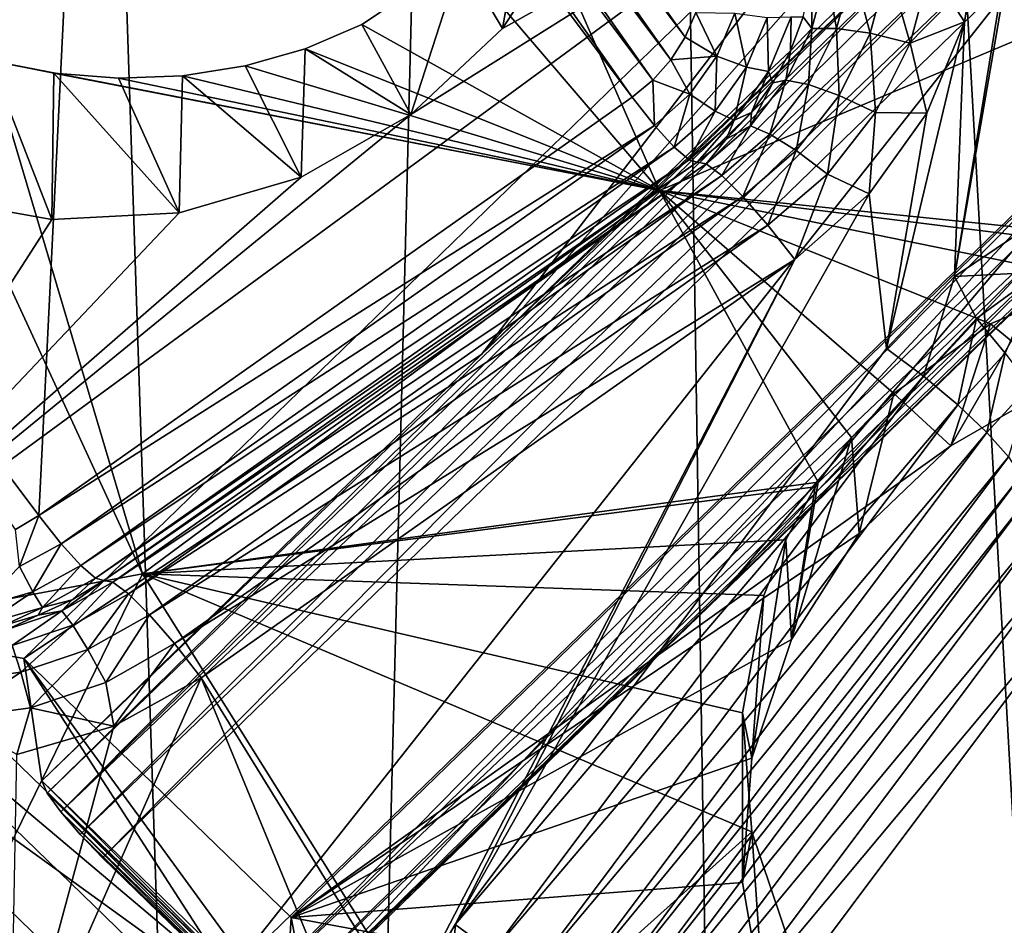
# Model space of a CAD drawing. Header units: metres. Extents: x -25 to 70, y -236 to 25.
# Tile 13 of 256: x -7.84 to -6.1, y -226.93 to -225.32. Entities that reach past the tile are written whole.
import ezdxf

# ---------------------------------------------------------------- set-up
doc = ezdxf.new("R2010")
doc.units = ezdxf.units.M
doc.layers.add('solid_10481002', color=7, linetype='CONTINUOUS')

msp = doc.modelspace()

# ---------------------------------------------------------------- linework, layer by layer
at = {"layer": 'solid_10481002'}
for points in [[(-3.926115, -211.923508, 228.22818), (-6.187748, -225.778748, 231.682678), (-6.169605, -225.32753, 231.570175)], [(-3.926115, -211.923508, 228.22818), (-3.817445, -212.06221, 228.262756), (-6.187748, -225.778748, 231.682678)], [(-3.926115, -211.923508, 228.22818), (-6.169605, -225.32753, 231.570175), (-6.141526, -225.155502, 231.527283)], [(-3.817445, -212.06221, 228.262756), (-6.040222, -225.679413, 231.657913), (-6.187748, -225.778748, 231.682678)], [(-8.192473, -233.462189, 242.463654), (-7.368227, -233.935593, 242.581665), (-8.077446, -212.536407, 326.685394)], [(-7.368227, -233.935593, 242.581665), (-6.843808, -213.207275, 326.852631), (-8.077446, -212.536407, 326.685394)], [(-7.368227, -233.935593, 242.581665), (-6.514985, -234.358047, 242.686981), (-6.843808, -213.207275, 326.852631)], [(-5.635999, -234.727737, 242.779129), (-5.552163, -213.764297, 326.991455), (-6.843808, -213.207275, 326.852631)], [(-6.514985, -234.358047, 242.686981), (-5.635999, -234.727737, 242.779129), (-6.843808, -213.207275, 326.852631)], [(-6.309431, -223.521317, 231.295929), (4.054785, -225.708908, 231.841354), (4.91143, -225.08667, 231.686203)], [(-5.66815, -224.352524, 231.503159), (4.054785, -225.708908, 231.841354), (-6.309431, -223.521317, 231.295929)], [(-7.624888, -224.146652, 230.863495), (-7.577334, -224.135498, 230.860718), (-6.690191, -225.394928, 231.174728)], [(-7.577334, -224.135498, 230.860718), (-7.528615, -224.131744, 230.859787), (-6.664567, -225.354492, 231.164658)], [(-7.577334, -224.135498, 230.860718), (-6.664567, -225.354492, 231.164658), (-6.690191, -225.394928, 231.174728)], [(-7.528615, -224.131744, 230.859787), (-6.645834, -225.310699, 231.153732), (-6.664567, -225.354492, 231.164658)], [(-7.669813, -224.164795, 230.868027), (-7.624888, -224.146652, 230.863495), (-6.721863, -225.430786, 231.18367)], [(-7.624888, -224.146652, 230.863495), (-6.690191, -225.394928, 231.174728), (-6.721863, -225.430786, 231.18367)], [(-7.710786, -224.189209, 230.874115), (-7.669813, -224.164795, 230.868027), (-6.758454, -225.461044, 231.191223)], [(-7.669813, -224.164795, 230.868027), (-6.721863, -225.430786, 231.18367), (-6.758454, -225.461044, 231.191223)], [(-8.762508, -224.930634, 231.058975), (-7.710786, -224.189209, 230.874115), (-7.810176, -226.202469, 231.376083)], [(-7.710786, -224.189209, 230.874115), (-6.758454, -225.461044, 231.191223), (-7.810176, -226.202469, 231.376083)], [(-5.961431, -224.952728, 231.807724), (-6.206792, -224.773224, 231.751465), (-5.377801, -225.577332, 231.95195)], [(-5.817809, -225.41095, 231.910461), (-5.377801, -225.577332, 231.95195), (-6.206792, -224.773224, 231.751465)], [(-6.037046, -225.198227, 231.857422), (-5.817809, -225.41095, 231.910461), (-6.206792, -224.773224, 231.751465)], [(-8.762508, -224.930634, 231.058975), (-7.810176, -226.202469, 231.376083), (-7.85115, -226.226883, 231.382156)], [(-6.277115, -224.942551, 232.824295), (-7.150802, -225.491455, 232.961151), (-8.239919, -226.382172, 233.183228)], [(-7.836515, -226.455627, 233.201538), (-6.277115, -224.942551, 232.824295), (-8.239919, -226.382172, 233.183228)], [(-7.025795, -225.916687, 232.186432), (-6.277115, -224.942551, 232.824295), (-7.836515, -226.455627, 233.201538)], [(-6.277115, -224.942551, 232.824295), (-6.988673, -225.33902, 232.923141), (-7.150802, -225.491455, 232.961151)], [(-7.025795, -225.916687, 232.186432), (-6.261466, -225.053024, 232.405014), (-6.277115, -224.942551, 232.824295)], [(-6.277115, -224.942551, 232.824295), (-6.868186, -225.153748, 232.876953), (-6.988673, -225.33902, 232.923141)], [(-7.025795, -225.916687, 232.186432), (-6.246267, -225.160126, 231.998474), (-6.261466, -225.053024, 232.405014)], [(-6.944671, -225.090363, 233.677872), (-7.061539, -225.21489, 233.751526), (-6.988673, -225.33902, 232.923141)], [(-6.710097, -225.626221, 233.812057), (-7.061539, -225.21489, 233.751526), (-6.944671, -225.090363, 233.677872)], [(-6.944671, -225.090363, 233.677872), (-6.988673, -225.33902, 232.923141), (-6.868186, -225.153748, 232.876953)], [(-6.710097, -225.626221, 233.812057), (-6.944671, -225.090363, 233.677872), (-5.620193, -225.166275, 233.464325)], [(-6.230721, -225.232666, 231.535004), (-6.141526, -225.155502, 231.527283), (-6.169605, -225.32753, 231.570175)], [(-6.240616, -225.167725, 231.968445), (-7.804841, -226.672775, 232.374268), (-7.795049, -226.694427, 232.322189)], [(-7.025795, -225.916687, 232.186432), (-7.804841, -226.672775, 232.374268), (-6.240616, -225.167725, 231.968445)], [(-6.240616, -225.167725, 231.968445), (-7.795049, -226.694427, 232.322189), (-6.224827, -225.175598, 231.937988)], [(-6.240616, -225.167725, 231.968445), (-6.246267, -225.160126, 231.998474), (-7.025795, -225.916687, 232.186432)], [(-6.710097, -225.626221, 233.812057), (-5.620193, -225.166275, 233.464325), (-5.55726, -225.744629, 233.640274)], [(-6.224827, -225.175598, 231.937988), (-7.795049, -226.694427, 232.322189), (-7.771249, -226.727753, 232.282166)], [(-6.224827, -225.175598, 231.937988), (-7.771249, -226.727753, 232.282166), (-6.197185, -225.18338, 231.908646)], [(-6.197185, -225.18338, 231.908646), (-7.771249, -226.727753, 232.282166), (-6.155887, -225.190475, 231.882721)], [(-6.155887, -225.190475, 231.882721), (-7.771249, -226.727753, 232.282166), (-7.73691, -226.767868, 232.260025)], [(-6.155887, -225.190475, 231.882721), (-7.73691, -226.767868, 232.260025), (-6.100974, -225.195847, 231.864182)], [(-6.100974, -225.195847, 231.864182), (-7.73691, -226.767868, 232.260025), (-7.697053, -226.808914, 232.259018)], [(-6.100974, -225.195847, 231.864182), (-7.697053, -226.808914, 232.259018), (-6.037046, -225.198227, 231.857422)], [(-6.037046, -225.198227, 231.857422), (-7.697053, -226.808914, 232.259018), (-7.477816, -227.021637, 232.312057)], [(-6.037046, -225.198227, 231.857422), (-7.477816, -227.021637, 232.312057), (-5.817809, -225.41095, 231.910461)], [(-7.061539, -225.21489, 233.751526), (-7.237494, -225.332214, 233.84259), (-7.150802, -225.491455, 232.961151)], [(-6.710097, -225.626221, 233.812057), (-7.237494, -225.332214, 233.84259), (-7.061539, -225.21489, 233.751526)], [(-7.061539, -225.21489, 233.751526), (-7.150802, -225.491455, 232.961151), (-6.988673, -225.33902, 232.923141)], [(-6.440897, -225.255722, 231.304932), (-6.414158, -225.241196, 231.380707), (-6.440547, -225.339325, 231.405167)], [(-6.396385, -225.338882, 231.474258), (-6.440547, -225.339325, 231.405167), (-6.414158, -225.241196, 231.380707)], [(-6.367666, -225.232101, 231.447632), (-6.396385, -225.338882, 231.474258), (-6.414158, -225.241196, 231.380707)], [(-6.33682, -225.347656, 231.529907), (-6.396385, -225.338882, 231.474258), (-6.367666, -225.232101, 231.447632)], [(-6.304959, -225.229187, 231.500366), (-6.33682, -225.347656, 231.529907), (-6.367666, -225.232101, 231.447632)], [(-6.266302, -225.364975, 231.567993), (-6.33682, -225.347656, 231.529907), (-6.304959, -225.229187, 231.500366)], [(-6.230721, -225.232666, 231.535004), (-6.266302, -225.364975, 231.567993), (-6.304959, -225.229187, 231.500366)], [(-6.230721, -225.232666, 231.535004), (-6.169605, -225.32753, 231.570175), (-6.266302, -225.364975, 231.567993)], [(-6.455506, -225.318375, 231.320541), (-6.440897, -225.255722, 231.304932), (-6.440547, -225.339325, 231.405167)], [(-6.608528, -225.388275, 231.185028), (-6.664567, -225.354492, 231.164658), (-6.645834, -225.310699, 231.153732)], [(-6.577078, -225.312195, 231.166061), (-6.608528, -225.388275, 231.185028), (-6.645834, -225.310699, 231.153732)], [(-6.556219, -225.407471, 231.224365), (-6.608528, -225.388275, 231.185028), (-6.577078, -225.312195, 231.166061)], [(-6.519816, -225.319412, 231.202408), (-6.556219, -225.407471, 231.224365), (-6.577078, -225.312195, 231.166061)], [(-6.516869, -225.415558, 231.27948), (-6.556219, -225.407471, 231.224365), (-6.519816, -225.319412, 231.202408)], [(-6.476742, -225.318481, 231.25528), (-6.516869, -225.415558, 231.27948), (-6.519816, -225.319412, 231.202408)], [(-6.476742, -225.318481, 231.25528), (-6.478417, -225.378632, 231.335571), (-6.516869, -225.415558, 231.27948)], [(-6.478417, -225.378632, 231.335571), (-6.455506, -225.318375, 231.320541), (-6.440547, -225.339325, 231.405167)], [(-6.476742, -225.318481, 231.25528), (-6.455506, -225.318375, 231.320541), (-6.478417, -225.378632, 231.335571)], [(-6.307994, -225.906525, 231.714539), (-6.236438, -225.489029, 231.610443), (-6.169605, -225.32753, 231.570175)], [(-6.187748, -225.778748, 231.682678), (-6.307994, -225.906525, 231.714539), (-6.169605, -225.32753, 231.570175)], [(-6.266302, -225.364975, 231.567993), (-6.169605, -225.32753, 231.570175), (-6.236438, -225.489029, 231.610443)], [(-8.711658, -226.509247, 234.94838), (-8.076051, -225.332489, 234.124802), (-7.626584, -226.305847, 234.366531)], [(-7.626584, -226.305847, 234.366531), (-8.076051, -225.332489, 234.124802), (-7.896639, -225.396011, 234.082291)], [(-7.237494, -225.332214, 233.84259), (-7.3381, -225.374939, 233.888031), (-7.150802, -225.491455, 232.961151)], [(-6.710097, -225.626221, 233.812057), (-7.3381, -225.374939, 233.888031), (-7.237494, -225.332214, 233.84259)], [(-6.478417, -225.378632, 231.335571), (-6.440547, -225.339325, 231.405167), (-6.486156, -225.430557, 231.427917)], [(-6.446022, -225.438187, 231.499008), (-6.486156, -225.430557, 231.427917), (-6.440547, -225.339325, 231.405167)], [(-6.396385, -225.338882, 231.474258), (-6.446022, -225.438187, 231.499008), (-6.440547, -225.339325, 231.405167)], [(-6.391889, -225.457825, 231.557373), (-6.446022, -225.438187, 231.499008), (-6.396385, -225.338882, 231.474258)], [(-6.33682, -225.347656, 231.529907), (-6.391889, -225.457825, 231.557373), (-6.396385, -225.338882, 231.474258)], [(-6.327801, -225.488007, 231.598663), (-6.391889, -225.457825, 231.557373), (-6.33682, -225.347656, 231.529907)], [(-6.266302, -225.364975, 231.567993), (-6.327801, -225.488007, 231.598663), (-6.33682, -225.347656, 231.529907)], [(-6.608528, -225.388275, 231.185028), (-6.690191, -225.394928, 231.174728), (-6.664567, -225.354492, 231.164658)], [(-6.266302, -225.364975, 231.567993), (-6.236438, -225.489029, 231.610443), (-6.327801, -225.488007, 231.598663)], [(-7.3381, -225.374939, 233.888031), (-7.444616, -225.40535, 233.93219), (-7.345458, -225.602493, 232.988831)], [(-6.710097, -225.626221, 233.812057), (-7.444616, -225.40535, 233.93219), (-7.3381, -225.374939, 233.888031)], [(-7.3381, -225.374939, 233.888031), (-7.345458, -225.602493, 232.988831), (-7.150802, -225.491455, 232.961151)], [(-6.516869, -225.415558, 231.27948), (-6.478417, -225.378632, 231.335571), (-6.509239, -225.435471, 231.349747)], [(-6.509239, -225.435471, 231.349747), (-6.478417, -225.378632, 231.335571), (-6.486156, -225.430557, 231.427917)], [(-7.896639, -225.396011, 234.082291), (-8.00912, -225.637909, 232.997665), (-7.787098, -225.677841, 233.007614)], [(-7.783346, -225.418152, 234.050156), (-7.896639, -225.396011, 234.082291), (-7.787098, -225.677841, 233.007614)], [(-6.710097, -225.626221, 233.812057), (-7.896639, -225.396011, 234.082291), (-7.783346, -225.418152, 234.050156)], [(-6.710097, -225.626221, 233.812057), (-7.626584, -226.305847, 234.366531), (-7.896639, -225.396011, 234.082291)], [(-6.656635, -225.455643, 231.201828), (-6.721863, -225.430786, 231.18367), (-6.690191, -225.394928, 231.174728)], [(-6.608528, -225.388275, 231.185028), (-6.656635, -225.455643, 231.201828), (-6.690191, -225.394928, 231.174728)], [(-6.611902, -225.485458, 231.243805), (-6.656635, -225.455643, 231.201828), (-6.608528, -225.388275, 231.185028)], [(-6.556219, -225.407471, 231.224365), (-6.611902, -225.485458, 231.243805), (-6.608528, -225.388275, 231.185028)], [(-7.444616, -225.40535, 233.93219), (-7.555428, -225.422867, 233.974396), (-7.345458, -225.602493, 232.988831)], [(-6.710097, -225.626221, 233.812057), (-7.555428, -225.422867, 233.974396), (-7.444616, -225.40535, 233.93219)], [(-7.438228, -227.057678, 232.332291), (-5.817809, -225.41095, 231.910461), (-7.477816, -227.021637, 232.312057)], [(-7.438228, -227.057678, 232.332291), (-5.817132, -225.471252, 231.932846), (-5.817809, -225.41095, 231.910461)], [(-7.373601, -227.091202, 232.478592), (-7.363039, -226.915039, 233.316086), (-5.803639, -225.401962, 232.938843)], [(-6.594522, -226.335144, 232.290756), (-7.373601, -227.091202, 232.478592), (-5.803639, -225.401962, 232.938843)], [(-5.803639, -225.401962, 232.938843), (-7.363039, -226.915039, 233.316086), (-6.194027, -226.078995, 233.107635)], [(-6.57825, -225.501526, 231.300919), (-6.611902, -225.485458, 231.243805), (-6.556219, -225.407471, 231.224365)], [(-6.594522, -226.335144, 232.290756), (-5.803639, -225.401962, 232.938843), (-5.8094, -225.491669, 232.514389)], [(-6.516869, -225.415558, 231.27948), (-6.57825, -225.501526, 231.300919), (-6.556219, -225.407471, 231.224365)], [(-6.516869, -225.415558, 231.27948), (-6.547444, -225.48793, 231.362823), (-6.57825, -225.501526, 231.300919)], [(-6.516869, -225.415558, 231.27948), (-6.509239, -225.435471, 231.349747), (-6.547444, -225.48793, 231.362823)], [(-5.803639, -225.401962, 232.938843), (-6.194027, -226.078995, 233.107635), (-5.997994, -225.966034, 233.079468)], [(-7.783346, -225.418152, 234.050156), (-7.787098, -225.677841, 233.007614), (-7.561632, -225.665817, 233.004623)], [(-7.669034, -225.42717, 234.013977), (-7.783346, -225.418152, 234.050156), (-7.561632, -225.665817, 233.004623)], [(-6.710097, -225.626221, 233.812057), (-7.783346, -225.418152, 234.050156), (-7.669034, -225.42717, 234.013977)], [(-7.555428, -225.422867, 233.974396), (-7.669034, -225.42717, 234.013977), (-7.561632, -225.665817, 233.004623)], [(-6.710097, -225.626221, 233.812057), (-7.669034, -225.42717, 234.013977), (-7.555428, -225.422867, 233.974396)], [(-7.555428, -225.422867, 233.974396), (-7.561632, -225.665817, 233.004623), (-7.345458, -225.602493, 232.988831)], [(-6.718989, -225.510941, 231.215622), (-6.758454, -225.461044, 231.191223), (-6.721863, -225.430786, 231.18367)], [(-6.656635, -225.455643, 231.201828), (-6.718989, -225.510941, 231.215622), (-6.721863, -225.430786, 231.18367)], [(-6.509239, -225.435471, 231.349747), (-6.486156, -225.430557, 231.427917), (-6.549236, -225.511414, 231.448074)], [(-6.51467, -225.526184, 231.52095), (-6.549236, -225.511414, 231.448074), (-6.486156, -225.430557, 231.427917)], [(-6.547444, -225.48793, 231.362823), (-6.509239, -225.435471, 231.349747), (-6.549236, -225.511414, 231.448074)], [(-6.446022, -225.438187, 231.499008), (-6.51467, -225.526184, 231.52095), (-6.486156, -225.430557, 231.427917)], [(-6.468049, -225.555435, 231.581711), (-6.51467, -225.526184, 231.52095), (-6.446022, -225.438187, 231.499008)], [(-6.391889, -225.457825, 231.557373), (-6.468049, -225.555435, 231.581711), (-6.446022, -225.438187, 231.499008)], [(-6.718989, -225.510941, 231.215622), (-7.810176, -226.202469, 231.376083), (-6.758454, -225.461044, 231.191223)], [(-6.656635, -225.455643, 231.201828), (-6.684073, -225.549469, 231.259766), (-6.718989, -225.510941, 231.215622)], [(-6.611902, -225.485458, 231.243805), (-6.684073, -225.549469, 231.259766), (-6.656635, -225.455643, 231.201828)], [(-6.412854, -225.597031, 231.625839), (-6.468049, -225.555435, 231.581711), (-6.391889, -225.457825, 231.557373)], [(-6.327801, -225.488007, 231.598663), (-6.412854, -225.597031, 231.625839), (-6.391889, -225.457825, 231.557373)], [(-7.438228, -227.057678, 232.332291), (-5.816417, -225.519867, 231.964844), (-5.817132, -225.471252, 231.932846)], [(-6.611902, -225.485458, 231.243805), (-6.657808, -225.572083, 231.318512), (-6.684073, -225.549469, 231.259766)], [(-6.57825, -225.501526, 231.300919), (-6.657808, -225.572083, 231.318512), (-6.611902, -225.485458, 231.243805)], [(-6.592378, -225.535095, 231.374573), (-6.547444, -225.48793, 231.362823), (-6.549236, -225.511414, 231.448074)], [(-6.57825, -225.501526, 231.300919), (-6.547444, -225.48793, 231.362823), (-6.592378, -225.535095, 231.374573)], [(-7.150802, -225.491455, 232.961151), (-7.345458, -225.602493, 232.988831), (-8.239919, -226.382172, 233.183228)], [(-6.57825, -225.501526, 231.300919), (-6.643272, -225.576172, 231.384811), (-6.657808, -225.572083, 231.318512)], [(-6.57825, -225.501526, 231.300919), (-6.592378, -225.535095, 231.374573), (-6.643272, -225.576172, 231.384811)], [(-6.594522, -226.335144, 232.290756), (-5.8094, -225.491669, 232.514389), (-5.814962, -225.578613, 232.102814)], [(-6.327801, -225.488007, 231.598663), (-6.33881, -225.632172, 231.646133), (-6.412854, -225.597031, 231.625839)], [(-6.327801, -225.488007, 231.598663), (-6.236438, -225.489029, 231.610443), (-6.33881, -225.632172, 231.646133)], [(-6.307994, -225.906525, 231.714539), (-6.33881, -225.632172, 231.646133), (-6.236438, -225.489029, 231.610443)], [(-6.718989, -225.510941, 231.215622), (-7.770711, -226.252365, 231.400482), (-7.810176, -226.202469, 231.376083)], [(-6.718989, -225.510941, 231.215622), (-6.684073, -225.549469, 231.259766), (-7.770711, -226.252365, 231.400482)], [(-7.404659, -227.08345, 232.37085), (-5.816417, -225.519867, 231.964844), (-7.438228, -227.057678, 232.332291)], [(-7.404659, -227.08345, 232.37085), (-5.815796, -225.553436, 232.0009), (-5.816417, -225.519867, 231.964844)], [(-6.549236, -225.511414, 231.448074), (-6.599692, -225.599487, 231.53923), (-6.627359, -225.578781, 231.464874)], [(-6.592378, -225.535095, 231.374573), (-6.549236, -225.511414, 231.448074), (-6.627359, -225.578781, 231.464874)], [(-6.51467, -225.526184, 231.52095), (-6.599692, -225.599487, 231.53923), (-6.549236, -225.511414, 231.448074)], [(-6.592378, -225.535095, 231.374573), (-6.627359, -225.578781, 231.464874), (-6.643272, -225.576172, 231.384811)], [(-6.51467, -225.526184, 231.52095), (-6.562374, -225.636765, 231.60199), (-6.599692, -225.599487, 231.53923)], [(-6.468049, -225.555435, 231.581711), (-6.562374, -225.636765, 231.60199), (-6.51467, -225.526184, 231.52095)], [(-6.684073, -225.549469, 231.259766), (-7.735795, -226.290894, 231.444626), (-7.770711, -226.252365, 231.400482)], [(-6.684073, -225.549469, 231.259766), (-6.657808, -225.572083, 231.318512), (-7.735795, -226.290894, 231.444626)], [(-7.382017, -227.0952, 232.422119), (-5.815796, -225.553436, 232.0009), (-7.404659, -227.08345, 232.37085)], [(-7.382017, -227.0952, 232.422119), (-5.815342, -225.572906, 232.037048), (-5.815796, -225.553436, 232.0009)], [(-6.468049, -225.555435, 231.581711), (-6.518194, -225.687851, 231.648483), (-6.562374, -225.636765, 231.60199)], [(-6.412854, -225.597031, 231.625839), (-6.518194, -225.687851, 231.648483), (-6.468049, -225.555435, 231.581711)], [(-6.657808, -225.572083, 231.318512), (-7.70953, -226.313507, 231.503372), (-7.735795, -226.290894, 231.444626)], [(-6.657808, -225.572083, 231.318512), (-6.643272, -225.576172, 231.384811), (-7.70953, -226.313507, 231.503372)], [(-7.382017, -227.0952, 232.422119), (-5.81507, -225.580627, 232.071396), (-5.815342, -225.572906, 232.037048)], [(-6.643272, -225.576172, 231.384811), (-7.694994, -226.317581, 231.569672), (-7.70953, -226.313507, 231.503372)], [(-6.627359, -225.578781, 231.464874), (-7.694994, -226.317581, 231.569672), (-6.643272, -225.576172, 231.384811)], [(-6.627359, -225.578781, 231.464874), (-7.679081, -226.320206, 231.649734), (-7.694994, -226.317581, 231.569672)], [(-6.627359, -225.578781, 231.464874), (-6.599692, -225.599487, 231.53923), (-7.679081, -226.320206, 231.649734)], [(-7.382017, -227.0952, 232.422119), (-7.373601, -227.091202, 232.478592), (-5.81507, -225.580627, 232.071396)], [(-6.594522, -226.335144, 232.290756), (-5.81507, -225.580627, 232.071396), (-7.373601, -227.091202, 232.478592)], [(-6.594522, -226.335144, 232.290756), (-5.814962, -225.578613, 232.102814), (-5.81507, -225.580627, 232.071396)], [(-7.345458, -225.602493, 232.988831), (-7.561632, -225.665817, 233.004623), (-8.239919, -226.382172, 233.183228)], [(-6.599692, -225.599487, 231.53923), (-7.651414, -226.340912, 231.724091), (-7.679081, -226.320206, 231.649734)], [(-6.599692, -225.599487, 231.53923), (-6.562374, -225.636765, 231.60199), (-7.651414, -226.340912, 231.724091)], [(-6.412854, -225.597031, 231.625839), (-6.470499, -225.74884, 231.675217), (-6.518194, -225.687851, 231.648483)], [(-6.412854, -225.597031, 231.625839), (-6.33881, -225.632172, 231.646133), (-6.470499, -225.74884, 231.675217)], [(-6.710097, -225.626221, 233.812057), (-6.428898, -226.142975, 233.940964), (-7.626584, -226.305847, 234.366531)], [(-6.710097, -225.626221, 233.812057), (-5.55726, -225.744629, 233.640274), (-5.74987, -225.745956, 233.667969)], [(-6.710097, -225.626221, 233.812057), (-5.74987, -225.745956, 233.667969), (-5.939342, -225.78418, 233.711334)], [(-6.710097, -225.626221, 233.812057), (-5.939342, -225.78418, 233.711334), (-6.123555, -225.862473, 233.772064)], [(-6.710097, -225.626221, 233.812057), (-6.123555, -225.862473, 233.772064), (-6.294827, -225.985962, 233.851593)], [(-6.710097, -225.626221, 233.812057), (-6.294827, -225.985962, 233.851593), (-6.369864, -226.064178, 233.897324)], [(-6.710097, -225.626221, 233.812057), (-6.369864, -226.064178, 233.897324), (-6.428898, -226.142975, 233.940964)], [(-7.787098, -225.677841, 233.007614), (-8.00912, -225.637909, 232.997665), (-8.239919, -226.382172, 233.183228)], [(-6.562374, -225.636765, 231.60199), (-7.614096, -226.378189, 231.78685), (-7.651414, -226.340912, 231.724091)], [(-6.562374, -225.636765, 231.60199), (-6.518194, -225.687851, 231.648483), (-7.614096, -226.378189, 231.78685)], [(-7.072115, -226.927002, 231.968964), (-6.470499, -225.74884, 231.675217), (-6.33881, -225.632172, 231.646133)], [(-6.307994, -225.906525, 231.714539), (-7.072115, -226.927002, 231.968964), (-6.33881, -225.632172, 231.646133)], [(-7.561632, -225.665817, 233.004623), (-7.787098, -225.677841, 233.007614), (-8.239919, -226.382172, 233.183228)], [(-6.036383, -225.770767, 231.669159), (-6.187748, -225.778748, 231.682678), (-6.040222, -225.679413, 231.657913)], [(-6.518194, -225.687851, 231.648483), (-7.569916, -226.429276, 231.833344), (-7.614096, -226.378189, 231.78685)], [(-6.518194, -225.687851, 231.648483), (-6.470499, -225.74884, 231.675217), (-7.569916, -226.429276, 231.833344)], [(-7.569916, -226.429276, 231.833344), (-6.470499, -225.74884, 231.675217), (-7.522221, -226.490265, 231.860077)], [(-7.160201, -227.077454, 232.006485), (-7.522221, -226.490265, 231.860077), (-6.470499, -225.74884, 231.675217)], [(-7.072115, -226.927002, 231.968964), (-7.160201, -227.077454, 232.006485), (-6.470499, -225.74884, 231.675217)], [(-6.242348, -225.955505, 231.715225), (-6.307994, -225.906525, 231.714539), (-6.187748, -225.778748, 231.682678)], [(-6.242348, -225.955505, 231.715225), (-6.187748, -225.778748, 231.682678), (-6.148741, -225.853287, 231.689743)], [(-6.148741, -225.853287, 231.689743), (-6.187748, -225.778748, 231.682678), (-6.036383, -225.770767, 231.669159)], [(-6.148741, -225.853287, 231.689743), (-6.036383, -225.770767, 231.669159), (-6.09772, -225.914764, 231.67131)], [(-6.123555, -225.862473, 233.772064), (-5.939342, -225.78418, 233.711334), (-5.997994, -225.966034, 233.079468)], [(-6.242348, -225.955505, 231.715225), (-6.148741, -225.853287, 231.689743), (-6.181539, -226.006302, 231.694122)], [(-6.148741, -225.853287, 231.689743), (-6.09772, -225.914764, 231.67131), (-6.181539, -226.006302, 231.694122)], [(-6.294827, -225.985962, 233.851593), (-6.123555, -225.862473, 233.772064), (-6.194027, -226.078995, 233.107635)], [(-6.123555, -225.862473, 233.772064), (-5.997994, -225.966034, 233.079468), (-6.194027, -226.078995, 233.107635)], [(-6.242348, -225.955505, 231.715225), (-7.072115, -226.927002, 231.968964), (-6.307994, -225.906525, 231.714539)], [(-7.025795, -225.916687, 232.186432), (-7.836515, -226.455627, 233.201538), (-7.804841, -226.672775, 232.374268)], [(-6.181539, -226.006302, 231.694122), (-6.09772, -225.914764, 231.67131), (-6.130176, -226.055054, 231.652817)], [(-6.09772, -225.914764, 231.67131), (-6.054624, -225.972565, 231.632248), (-6.130176, -226.055054, 231.652817)], [(-7.006469, -226.975983, 231.96965), (-7.072115, -226.927002, 231.968964), (-6.242348, -225.955505, 231.715225)], [(-7.006469, -226.975983, 231.96965), (-6.242348, -225.955505, 231.715225), (-6.181539, -226.006302, 231.694122)], [(-6.130176, -226.055054, 231.652817), (-6.054624, -225.972565, 231.632248), (-6.092094, -226.098145, 231.594376)], [(-6.369864, -226.064178, 233.897324), (-6.294827, -225.985962, 233.851593), (-6.356656, -226.233994, 233.146286)], [(-6.294827, -225.985962, 233.851593), (-6.194027, -226.078995, 233.107635), (-6.356656, -226.233994, 233.146286)], [(-6.94566, -227.026779, 231.948563), (-7.006469, -226.975983, 231.96965), (-6.181539, -226.006302, 231.694122)], [(-6.94566, -227.026779, 231.948563), (-6.181539, -226.006302, 231.694122), (-6.130176, -226.055054, 231.652817)], [(-6.894297, -227.075531, 231.907242), (-6.94566, -227.026779, 231.948563), (-6.130176, -226.055054, 231.652817)], [(-6.894297, -227.075531, 231.907242), (-6.130176, -226.055054, 231.652817), (-6.092094, -226.098145, 231.594376)], [(-7.363039, -226.915039, 233.316086), (-6.356656, -226.233994, 233.146286), (-6.194027, -226.078995, 233.107635)], [(-6.369864, -226.064178, 233.897324), (-6.356656, -226.233994, 233.146286), (-6.476531, -226.422104, 233.193192)], [(-6.428898, -226.142975, 233.940964), (-6.369864, -226.064178, 233.897324), (-6.476531, -226.422104, 233.193192)], [(-6.856215, -227.118622, 231.848801), (-6.894297, -227.075531, 231.907242), (-6.092094, -226.098145, 231.594376)], [(-6.856215, -227.118622, 231.848801), (-6.092094, -226.098145, 231.594376), (-6.070193, -226.132217, 231.523453)], [(-6.856215, -227.118622, 231.848801), (-6.070193, -226.132217, 231.523453), (-6.834313, -227.15271, 231.777893)], [(-6.834313, -227.15271, 231.777893), (-6.070193, -226.132217, 231.523453), (-6.050186, -226.161652, 231.465515)], [(-7.626584, -226.305847, 234.366531), (-6.428898, -226.142975, 233.940964), (-6.434331, -226.151306, 233.945465)], [(-6.434331, -226.151306, 233.945465), (-6.428898, -226.142975, 233.940964), (-6.476531, -226.422104, 233.193192)], [(-7.626584, -226.305847, 234.366531), (-6.434331, -226.151306, 233.945465), (-6.486466, -226.245163, 233.994644)], [(-6.814307, -227.182129, 231.71994), (-6.834313, -227.15271, 231.777893), (-6.050186, -226.161652, 231.465515)], [(-6.814307, -227.182129, 231.71994), (-6.050186, -226.161652, 231.465515), (-6.014035, -226.1996, 231.42186)], [(-6.486466, -226.245163, 233.994644), (-6.434331, -226.151306, 233.945465), (-6.476531, -226.422104, 233.193192)], [(-7.85115, -226.226883, 231.382156), (-7.810176, -226.202469, 231.376083), (-7.844183, -226.292816, 231.410568)], [(-7.810176, -226.202469, 231.376083), (-7.770711, -226.252365, 231.400482), (-7.844183, -226.292816, 231.410568)], [(-6.778156, -227.220078, 231.6763), (-6.814307, -227.182129, 231.71994), (-6.014035, -226.1996, 231.42186)], [(-6.778156, -227.220078, 231.6763), (-6.014035, -226.1996, 231.42186), (-5.965978, -226.241592, 231.397797)], [(-7.363039, -226.915039, 233.316086), (-6.476531, -226.422104, 233.193192), (-6.356656, -226.233994, 233.146286)], [(-7.820837, -226.337708, 231.456299), (-7.844183, -226.292816, 231.410568), (-7.770711, -226.252365, 231.400482)], [(-7.735795, -226.290894, 231.444626), (-7.820837, -226.337708, 231.456299), (-7.770711, -226.252365, 231.400482)], [(-7.626584, -226.305847, 234.366531), (-6.486466, -226.245163, 233.994644), (-6.525593, -226.344223, 234.043961)], [(-6.730098, -227.26207, 231.652222), (-6.778156, -227.220078, 231.6763), (-5.965978, -226.241592, 231.397797)], [(-6.730098, -227.26207, 231.652222), (-5.965978, -226.241592, 231.397797), (-5.911658, -226.282684, 231.396072)], [(-6.486466, -226.245163, 233.994644), (-6.476531, -226.422104, 233.193192), (-6.546781, -226.632507, 233.245651)], [(-6.525593, -226.344223, 234.043961), (-6.486466, -226.245163, 233.994644), (-6.546781, -226.632507, 233.245651)], [(-7.287333, -227.185501, 233.898834), (-8.239919, -226.261215, 233.668381), (-8.39324, -226.385925, 233.699478)], [(-8.239919, -226.382172, 233.183228), (-8.239919, -226.261215, 233.668381), (-7.287333, -227.185501, 233.898834)], [(-6.730098, -227.26207, 231.652222), (-5.911658, -226.282684, 231.396072), (-6.675779, -227.303177, 231.650513)], [(-6.675779, -227.303177, 231.650513), (-5.911658, -226.282684, 231.396072), (-5.365006, -228.227219, 231.880905)], [(-8.173477, -227.425827, 235.17691), (-8.711658, -226.509247, 234.94838), (-7.626584, -226.305847, 234.366531)], [(-8.173477, -227.425827, 235.17691), (-7.626584, -226.305847, 234.366531), (-7.053787, -227.218536, 234.594101)], [(-7.820837, -226.337708, 231.456299), (-7.914483, -226.36499, 231.463104), (-7.844183, -226.292816, 231.410568)], [(-7.803274, -226.365112, 231.516235), (-7.820837, -226.337708, 231.456299), (-7.735795, -226.290894, 231.444626)], [(-7.70953, -226.313507, 231.503372), (-7.803274, -226.365112, 231.516235), (-7.735795, -226.290894, 231.444626)], [(-7.626584, -226.305847, 234.366531), (-6.525593, -226.344223, 234.043961), (-6.563414, -226.552292, 234.139618)], [(-7.626584, -226.305847, 234.366531), (-6.563414, -226.552292, 234.139618), (-6.546943, -226.762955, 234.225601)], [(-7.626584, -226.305847, 234.366531), (-6.546943, -226.762955, 234.225601), (-7.053787, -227.218536, 234.594101)], [(-7.70953, -226.313507, 231.503372), (-7.750978, -226.351868, 231.578217), (-7.803274, -226.365112, 231.516235)], [(-7.694994, -226.317581, 231.569672), (-7.679081, -226.320206, 231.649734), (-7.769248, -226.371475, 231.662521)], [(-7.750978, -226.351868, 231.578217), (-7.694994, -226.317581, 231.569672), (-7.769248, -226.371475, 231.662521)], [(-7.749541, -226.396713, 231.738007), (-7.769248, -226.371475, 231.662521), (-7.679081, -226.320206, 231.649734)], [(-7.70953, -226.313507, 231.503372), (-7.694994, -226.317581, 231.569672), (-7.750978, -226.351868, 231.578217)], [(-7.651414, -226.340912, 231.724091), (-7.749541, -226.396713, 231.738007), (-7.679081, -226.320206, 231.649734)], [(-7.906505, -226.395187, 231.523743), (-7.914483, -226.36499, 231.463104), (-7.820837, -226.337708, 231.456299)], [(-7.803274, -226.365112, 231.516235), (-7.906505, -226.395187, 231.523743), (-7.820837, -226.337708, 231.456299)], [(-7.722961, -226.440109, 231.802292), (-7.749541, -226.396713, 231.738007), (-7.651414, -226.340912, 231.724091)], [(-7.614096, -226.378189, 231.78685), (-7.722961, -226.440109, 231.802292), (-7.651414, -226.340912, 231.724091)], [(-7.811093, -226.378754, 231.58493), (-7.750978, -226.351868, 231.578217), (-7.769248, -226.371475, 231.662521)], [(-7.803274, -226.365112, 231.516235), (-7.750978, -226.351868, 231.578217), (-7.811093, -226.378754, 231.58493)], [(-6.563414, -226.552292, 234.139618), (-6.525593, -226.344223, 234.043961), (-6.546781, -226.632507, 233.245651)], [(-7.803274, -226.365112, 231.516235), (-7.874312, -226.397797, 231.589676), (-7.906505, -226.395187, 231.523743)], [(-7.803274, -226.365112, 231.516235), (-7.811093, -226.378754, 231.58493), (-7.874312, -226.397797, 231.589676)], [(-7.811093, -226.378754, 231.58493), (-7.769248, -226.371475, 231.662521), (-7.867992, -226.404709, 231.670807)], [(-7.857003, -226.432877, 231.747009), (-7.867992, -226.404709, 231.670807), (-7.769248, -226.371475, 231.662521)], [(-7.749541, -226.396713, 231.738007), (-7.857003, -226.432877, 231.747009), (-7.769248, -226.371475, 231.662521)], [(-7.415864, -227.334274, 233.935928), (-8.39324, -226.385925, 233.699478), (-7.919644, -227.243912, 232.340683)], [(-7.287333, -227.185501, 233.898834), (-8.39324, -226.385925, 233.699478), (-7.415864, -227.334274, 233.935928)], [(-8.239919, -226.382172, 233.183228), (-7.287333, -227.185501, 233.898834), (-7.287333, -227.306458, 233.413681)], [(-7.836515, -226.455627, 233.201538), (-8.239919, -226.382172, 233.183228), (-7.287333, -227.306458, 233.413681)], [(-7.874312, -226.397797, 231.589676), (-7.811093, -226.378754, 231.58493), (-7.867992, -226.404709, 231.670807)], [(-7.691493, -226.498413, 231.850586), (-7.722961, -226.440109, 231.802292), (-7.614096, -226.378189, 231.78685)], [(-7.569916, -226.429276, 231.833344), (-7.691493, -226.498413, 231.850586), (-7.614096, -226.378189, 231.78685)], [(-7.842182, -226.480225, 231.812286), (-7.857003, -226.432877, 231.747009), (-7.749541, -226.396713, 231.738007)], [(-7.722961, -226.440109, 231.802292), (-7.842182, -226.480225, 231.812286), (-7.749541, -226.396713, 231.738007)], [(-7.569916, -226.429276, 231.833344), (-7.677276, -226.575729, 231.881393), (-7.691493, -226.498413, 231.850586)], [(-7.569916, -226.429276, 231.833344), (-7.522221, -226.490265, 231.860077), (-7.677276, -226.575729, 231.881393)], [(-7.363039, -226.915039, 233.316086), (-6.546781, -226.632507, 233.245651), (-6.476531, -226.422104, 233.193192)], [(-7.842182, -226.480225, 231.812286), (-7.967178, -226.496994, 231.816467), (-7.857003, -226.432877, 231.747009)], [(-7.824636, -226.543213, 231.861755), (-7.842182, -226.480225, 231.812286), (-7.722961, -226.440109, 231.802292)], [(-7.691493, -226.498413, 231.850586), (-7.824636, -226.543213, 231.861755), (-7.722961, -226.440109, 231.802292)], [(-7.363039, -226.915039, 233.316086), (-7.836515, -226.455627, 233.201538), (-7.287333, -227.306458, 233.413681)], [(-7.373601, -227.091202, 232.478592), (-7.836515, -226.455627, 233.201538), (-7.363039, -226.915039, 233.316086)], [(-7.804841, -226.672775, 232.374268), (-7.836515, -226.455627, 233.201538), (-7.373601, -227.091202, 232.478592)], [(-7.964227, -226.561951, 231.866425), (-7.967178, -226.496994, 231.816467), (-7.842182, -226.480225, 231.812286)], [(-7.824636, -226.543213, 231.861755), (-7.964227, -226.561951, 231.866425), (-7.842182, -226.480225, 231.812286)], [(-7.677276, -226.575729, 231.881393), (-7.522221, -226.490265, 231.860077), (-7.860935, -227.255646, 232.050903)], [(-7.211975, -227.244278, 232.04808), (-7.860935, -227.255646, 232.050903), (-7.522221, -226.490265, 231.860077)], [(-7.691493, -226.498413, 231.850586), (-7.677276, -226.575729, 231.881393), (-7.824636, -226.543213, 231.861755)], [(-7.160201, -227.077454, 232.006485), (-7.211975, -227.244278, 232.04808), (-7.522221, -226.490265, 231.860077)], [(-7.824636, -226.543213, 231.861755), (-7.849216, -226.625977, 231.893906), (-7.964227, -226.561951, 231.866425)], [(-7.824636, -226.543213, 231.861755), (-7.677276, -226.575729, 231.881393), (-7.849216, -226.625977, 231.893906)], [(-6.563414, -226.552292, 234.139618), (-6.546781, -226.632507, 233.245651), (-6.563352, -226.853104, 233.300644)], [(-6.546943, -226.762955, 234.225601), (-6.563414, -226.552292, 234.139618), (-6.563352, -226.853104, 233.300644)], [(-7.849216, -226.625977, 231.893906), (-7.677276, -226.575729, 231.881393), (-7.860935, -227.255646, 232.050903)], [(-7.363039, -226.915039, 233.316086), (-6.563352, -226.853104, 233.300644), (-6.546781, -226.632507, 233.245651)], [(-7.382017, -227.0952, 232.422119), (-7.804841, -226.672775, 232.374268), (-7.373601, -227.091202, 232.478592)], [(-7.382017, -227.0952, 232.422119), (-7.795049, -226.694427, 232.322189), (-7.804841, -226.672775, 232.374268)], [(-7.404659, -227.08345, 232.37085), (-7.771249, -226.727753, 232.282166), (-7.795049, -226.694427, 232.322189)], [(-7.382017, -227.0952, 232.422119), (-7.404659, -227.08345, 232.37085), (-7.795049, -226.694427, 232.322189)], [(-7.438228, -227.057678, 232.332291), (-7.73691, -226.767868, 232.260025), (-7.771249, -226.727753, 232.282166)], [(-7.404659, -227.08345, 232.37085), (-7.438228, -227.057678, 232.332291), (-7.771249, -226.727753, 232.282166)], [(-7.73691, -226.767868, 232.260025), (-7.477816, -227.021637, 232.312057), (-7.697053, -226.808914, 232.259018)], [(-7.438228, -227.057678, 232.332291), (-7.477816, -227.021637, 232.312057), (-7.73691, -226.767868, 232.260025)], [(-7.053787, -227.218536, 234.594101), (-6.546943, -226.762955, 234.225601), (-6.478709, -226.964752, 234.296478)], [(-6.546943, -226.762955, 234.225601), (-6.563352, -226.853104, 233.300644), (-6.525276, -227.071213, 233.355026)], [(-6.478709, -226.964752, 234.296478), (-6.546943, -226.762955, 234.225601), (-6.525276, -227.071213, 233.355026)], [(-7.363039, -226.915039, 233.316086), (-6.525276, -227.071213, 233.355026), (-6.563352, -226.853104, 233.300644)], [(-7.363039, -226.915039, 233.316086), (-7.287333, -227.306458, 233.413681), (-6.525276, -227.071213, 233.355026)], [(-7.077727, -227.093948, 231.999069), (-7.160201, -227.077454, 232.006485), (-7.072115, -226.927002, 231.968964)], [(-7.077727, -227.093948, 231.999069), (-7.072115, -226.927002, 231.968964), (-7.006469, -226.975983, 231.96965)]]:
    msp.add_3dface(points, dxfattribs=at)

doc.saveas('drawing.dxf')
